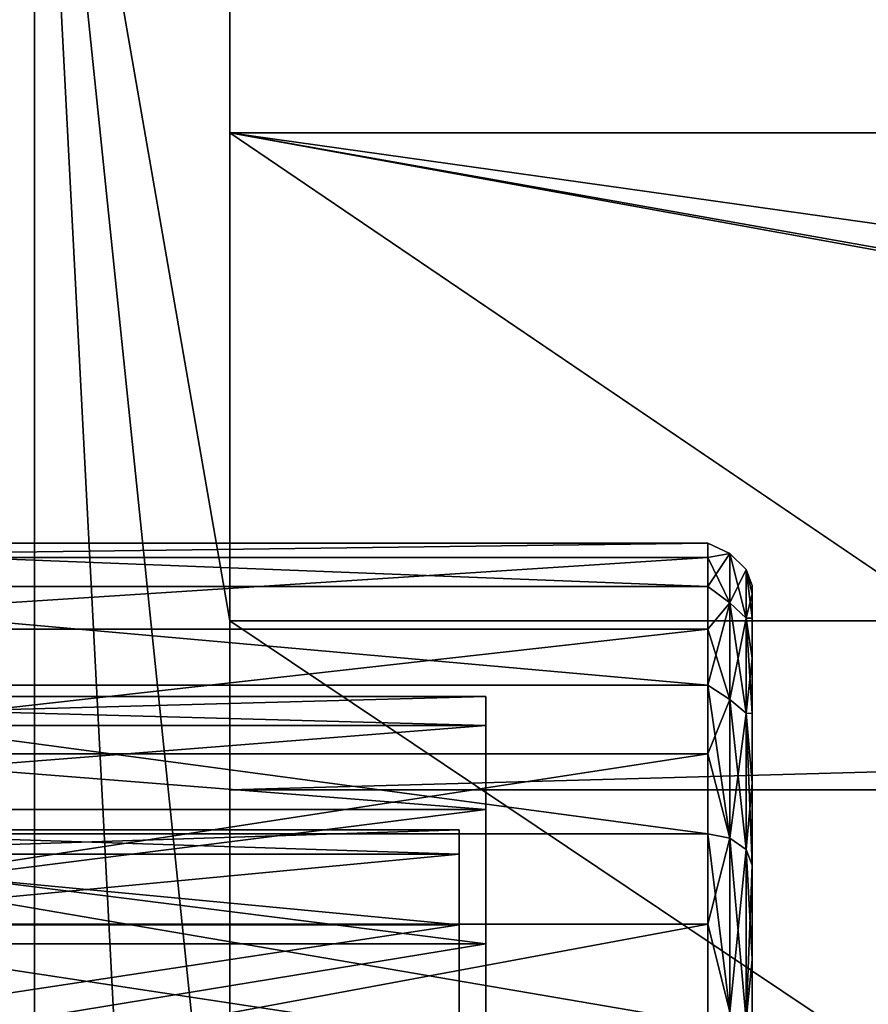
# Model space of a CAD drawing. Header units: millimetres. Extents: x -142 to 142, y -122 to 69.
# Tile 35 of 137: x -135 to -125, y 52 to 63. Entities that reach past the tile are written whole.
import ezdxf

# ---------------------------------------------------------------- set-up
doc = ezdxf.new("R2010")
doc.units = ezdxf.units.MM
doc.header["$LTSCALE"] = 65.185185
for name, color, linetype in [('12', 7, 'CONTINUOUS'), ('13', 7, 'CONTINUOUS'), ('14', 7, 'CONTINUOUS'), ('15', 7, 'CONTINUOUS'), ('16', 7, 'CONTINUOUS'), ('17', 7, 'CONTINUOUS'), ('18', 7, 'CONTINUOUS'), ('2', 7, 'CONTINUOUS'), ('25', 7, 'CONTINUOUS'), ('27', 7, 'CONTINUOUS'), ('536', 7, 'CONTINUOUS'), ('537', 7, 'CONTINUOUS'), ('538', 7, 'CONTINUOUS'), ('540', 7, 'CONTINUOUS'), ('541', 7, 'CONTINUOUS'), ('546', 7, 'CONTINUOUS'), ('547', 7, 'CONTINUOUS'), ('555', 7, 'CONTINUOUS'), ('8', 7, 'CONTINUOUS')]:
    doc.layers.add(name, color=color, linetype=linetype)

msp = doc.modelspace()

# ---------------------------------------------------------------- linework, layer by layer
at = {"layer": '12', "linetype": 'Continuous'}
for points in [[(-132.385, 56.513, 74.584), (-132.385, 64.582, 23), (-134.585, 69.161, -6.277), (-132.385, 56.513, 74.584)], [(-134.585, 47.916, 129.548), (-132.385, 47.916, 129.548), (-134.585, 69.161, -6.277), (-134.585, 47.916, 129.548)], [(-132.385, 47.916, 129.548), (-132.385, 56.513, 74.584), (-134.585, 69.161, -6.277), (-132.385, 47.916, 129.548)], [(134.585, 47.916, 129.548), (-132.385, 64.582, 23), (-76.385, 56.513, 74.584), (134.585, 47.916, 129.548)], [(-132.385, 64.582, 23), (134.585, 47.916, 129.548), (134.585, 64.582, 23), (-132.385, 64.582, 23)], [(-132.385, 64.582, 23), (-132.385, 56.513, 74.584), (-76.385, 56.513, 74.584), (-132.385, 64.582, 23)]]:
    msp.add_3dface(points, dxfattribs=at)
at = {"layer": '13', "linetype": 'Continuous'}
for points in [[(-132.385, 62.011, 25.2), (132.385, 62.011, 25.2), (-132.385, 54.611, 72.512), (-132.385, 62.011, 25.2)], [(132.385, 62.011, 25.2), (-74.185, 54.611, 72.512), (-132.385, 54.611, 72.512), (132.385, 62.011, 25.2)]]:
    msp.add_3dface(points, dxfattribs=at)
at = {"layer": '14', "linetype": 'Continuous'}
for points in [[(134.585, 27, 23), (-132.385, 27, 23), (134.585, 64.582, 23), (134.585, 27, 23)], [(-132.385, 27, 23), (-132.385, 64.582, 23), (134.585, 64.582, 23), (-132.385, 27, 23)]]:
    msp.add_3dface(points, dxfattribs=at)
at = {"layer": '15', "linetype": 'Continuous'}
for points in [[(-132.385, 62.011, 25.2), (-77.5, 24.8, 25.2), (77.5, 23.9, 25.2), (-132.385, 62.011, 25.2)], [(-132.385, 24.8, 25.2), (-77.5, 24.8, 25.2), (-132.385, 62.011, 25.2), (-132.385, 24.8, 25.2)], [(132.385, 24.8, 25.2), (132.385, 62.011, 25.2), (-132.385, 62.011, 25.2), (132.385, 24.8, 25.2)], [(77.5, 24.8, 25.2), (-132.385, 62.011, 25.2), (77.5, 23.9, 25.2), (77.5, 24.8, 25.2)], [(77.5, 24.8, 25.2), (132.385, 24.8, 25.2), (-132.385, 62.011, 25.2), (77.5, 24.8, 25.2)]]:
    msp.add_3dface(points, dxfattribs=at)
at = {"layer": '16', "linetype": 'Continuous'}
for points in [[(-134.585, 69.161, -6.277), (-132.385, 27, -136.266), (-134.585, 27, -136.266), (-134.585, 69.161, -6.277)], [(-132.385, 69.161, -6.277), (-132.385, 27, -136.266), (-134.585, 69.161, -6.277), (-132.385, 69.161, -6.277)]]:
    msp.add_3dface(points, dxfattribs=at)
at = {"layer": '17', "linetype": 'Continuous'}
for points in [[(-132.385, 19, 77.207), (-76.385, 19, 77.207), (-132.385, 56.513, 74.584), (-132.385, 19, 77.207)], [(-132.385, 56.513, 74.584), (-76.385, 19, 77.207), (-76.385, 56.513, 74.584), (-132.385, 56.513, 74.584)]]:
    msp.add_3dface(points, dxfattribs=at)
at = {"layer": '18', "linetype": 'Continuous'}
for points in [[(-74.185, 16.8, 75.155), (-132.385, 16.8, 75.155), (-74.185, 54.611, 72.512), (-74.185, 16.8, 75.155)], [(-74.185, 54.611, 72.512), (-132.385, 16.8, 75.155), (-132.385, 54.611, 72.512), (-74.185, 54.611, 72.512)]]:
    msp.add_3dface(points, dxfattribs=at)
at = {"layer": '2', "linetype": 'Continuous'}
for points in [[(-132.385, 64.582, 23), (-132.385, 27, -136.266), (-132.385, 69.161, -6.277), (-132.385, 64.582, 23)], [(-132.385, 27, 23), (-132.385, 27, -136.266), (-132.385, 64.582, 23), (-132.385, 27, 23)]]:
    msp.add_3dface(points, dxfattribs=at)
at = {"layer": '25', "linetype": 'Continuous'}
for points in [[(-134.585, 0, 134.584), (-134.585, 47.916, 129.548), (-134.585, 69.161, -6.277), (-134.585, 0, 134.584)], [(-134.585, -21.184, -134.584), (-134.585, 0, 134.584), (-134.585, 69.161, -6.277), (-134.585, -21.184, -134.584)], [(-134.585, -21.184, -134.584), (-134.585, 69.161, -6.277), (-134.585, 27, -136.266), (-134.585, -21.184, -134.584)]]:
    msp.add_3dface(points, dxfattribs=at)
at = {"layer": '27', "linetype": 'Continuous'}
for points in [[(-132.385, 24.8, 25.2), (-132.385, 62.011, 25.2), (-132.385, 54.611, 72.512), (-132.385, 24.8, 25.2)], [(-132.385, 16.8, 75.155), (-132.385, 24.8, 25.2), (-132.385, 54.611, 72.512), (-132.385, 16.8, 75.155)]]:
    msp.add_3dface(points, dxfattribs=at)
at = {"layer": '536', "linetype": 'Continuous'}
for points in [[(-139.5, 57.391, -5.146), (-127, 56.902, -7.813), (-139.5, 56.902, -7.813), (-139.5, 57.391, -5.146)], [(-127, 57.391, -5.146), (-127, 56.902, -7.813), (-139.5, 57.391, -5.146), (-127, 57.391, -5.146)], [(-127, 57.227, -2.439), (-127, 57.391, -5.146), (-139.5, 57.227, -2.439), (-127, 57.227, -2.439)], [(-139.5, 57.227, -2.439), (-127, 57.391, -5.146), (-139.5, 57.391, -5.146), (-139.5, 57.227, -2.439)], [(-139.5, 56.42, 0.151), (-127, 57.227, -2.439), (-139.5, 57.227, -2.439), (-139.5, 56.42, 0.151)], [(-127, 56.42, 0.151), (-127, 57.227, -2.439), (-139.5, 56.42, 0.151), (-127, 56.42, 0.151)], [(-127, 56.902, -7.813), (-127, 55.789, -10.287), (-139.5, 56.902, -7.813), (-127, 56.902, -7.813)], [(-139.5, 56.902, -7.813), (-127, 55.789, -10.287), (-139.5, 55.789, -10.287), (-139.5, 56.902, -7.813)], [(-139.5, 55.017, 2.471), (-127, 56.42, 0.151), (-139.5, 56.42, 0.151), (-139.5, 55.017, 2.471)], [(-127, 55.017, 2.471), (-127, 56.42, 0.151), (-139.5, 55.017, 2.471), (-127, 55.017, 2.471)], [(-127, 55.789, -10.287), (-127, 54.116, -12.422), (-139.5, 55.789, -10.287), (-127, 55.789, -10.287)], [(-139.5, 55.789, -10.287), (-127, 54.116, -12.422), (-139.5, 54.116, -12.422), (-139.5, 55.789, -10.287)], [(-139.5, 53.099, 4.389), (-127, 55.017, 2.471), (-139.5, 55.017, 2.471), (-139.5, 53.099, 4.389)], [(-127, 53.099, 4.389), (-127, 55.017, 2.471), (-139.5, 53.099, 4.389), (-127, 53.099, 4.389)], [(-139.5, 50.779, 5.792), (-127, 53.099, 4.389), (-139.5, 53.099, 4.389), (-139.5, 50.779, 5.792)], [(-127, 50.779, 5.792), (-127, 53.099, 4.389), (-139.5, 50.779, 5.792), (-127, 50.779, 5.792)]]:
    msp.add_3dface(points, dxfattribs=at)
at = {"layer": '537', "linetype": 'Continuous'}
for points in [[(-126.5, 46.161, 6.283), (-126.5, 44.758, 6.191), (-126.5, 56.911, -4.467), (-126.5, 46.161, 6.283)], [(-126.5, 56.911, -4.467), (-126.5, 44.758, 6.191), (-126.5, 56.819, -5.87), (-126.5, 56.911, -4.467)], [(-126.5, 56.819, -3.064), (-126.5, 46.161, 6.283), (-126.5, 56.911, -4.467), (-126.5, 56.819, -3.064)], [(-126.5, 44.758, 6.191), (-126.5, 43.379, 5.917), (-126.5, 56.819, -5.87), (-126.5, 44.758, 6.191)], [(-126.5, 56.819, -5.87), (-126.5, 43.379, 5.917), (-126.5, 56.545, -7.249), (-126.5, 56.819, -5.87)], [(-126.5, 47.564, 6.191), (-126.5, 46.161, 6.283), (-126.5, 56.819, -3.064), (-126.5, 47.564, 6.191)], [(-126.5, 56.545, -1.685), (-126.5, 47.564, 6.191), (-126.5, 56.819, -3.064), (-126.5, 56.545, -1.685)], [(-126.5, 43.379, 5.917), (-126.5, 49.874, -0.754), (-126.5, 56.545, -7.249), (-126.5, 43.379, 5.917)], [(-126.5, 50.839, -2.083), (-126.5, 51.347, -3.645), (-126.5, 56.545, -7.249), (-126.5, 50.839, -2.083)], [(-126.5, 56.545, -7.249), (-126.5, 51.347, -3.645), (-126.5, 56.093, -8.581), (-126.5, 56.545, -7.249)], [(-126.5, 49.874, -0.754), (-126.5, 50.839, -2.083), (-126.5, 56.545, -7.249), (-126.5, 49.874, -0.754)], [(-126.5, 48.943, 5.917), (-126.5, 47.564, 6.191), (-126.5, 56.545, -1.685), (-126.5, 48.943, 5.917)], [(-126.5, 56.093, -0.353), (-126.5, 48.943, 5.917), (-126.5, 56.545, -1.685), (-126.5, 56.093, -0.353)], [(-126.5, 51.347, -3.645), (-126.5, 51.347, -5.288), (-126.5, 56.093, -8.581), (-126.5, 51.347, -3.645)], [(-126.5, 56.093, -8.581), (-126.5, 51.347, -5.288), (-126.5, 55.471, -9.842), (-126.5, 56.093, -8.581)], [(-126.5, 55.471, 0.908), (-126.5, 50.275, 5.465), (-126.5, 56.093, -0.353), (-126.5, 55.471, 0.908)], [(-126.5, 50.275, 5.465), (-126.5, 48.943, 5.917), (-126.5, 56.093, -0.353), (-126.5, 50.275, 5.465)], [(-126.5, 51.347, -5.288), (-126.5, 50.839, -6.85), (-126.5, 55.471, -9.842), (-126.5, 51.347, -5.288)], [(-126.5, 55.471, -9.842), (-126.5, 50.839, -6.85), (-126.5, 54.69, -11.011), (-126.5, 55.471, -9.842)], [(-126.5, 54.69, 2.078), (-126.5, 51.536, 4.843), (-126.5, 55.471, 0.908), (-126.5, 54.69, 2.078)], [(-126.5, 51.536, 4.843), (-126.5, 50.275, 5.465), (-126.5, 55.471, 0.908), (-126.5, 51.536, 4.843)], [(-126.5, 50.839, -6.85), (-126.5, 49.874, -8.179), (-126.5, 54.69, -11.011), (-126.5, 50.839, -6.85)], [(-126.5, 54.69, -11.011), (-126.5, 49.874, -8.179), (-126.5, 53.763, -12.068), (-126.5, 54.69, -11.011)], [(-126.5, 52.706, 4.062), (-126.5, 51.536, 4.843), (-126.5, 54.69, 2.078), (-126.5, 52.706, 4.062)], [(-126.5, 53.763, 3.135), (-126.5, 52.706, 4.062), (-126.5, 54.69, 2.078), (-126.5, 53.763, 3.135)], [(-126.5, 49.874, -8.179), (-126.5, 48.545, -9.144), (-126.5, 53.763, -12.068), (-126.5, 49.874, -8.179)], [(-126.5, 53.763, -12.068), (-126.5, 48.545, -9.144), (-126.5, 52.706, -12.995), (-126.5, 53.763, -12.068)], [(-126.5, 52.706, -12.995), (-126.5, 48.545, -9.144), (-126.5, 51.537, -13.776), (-126.5, 52.706, -12.995)]]:
    msp.add_3dface(points, dxfattribs=at)
at = {"layer": '538', "linetype": 'Continuous'}
for points in [[(-141.5, 55.338, -2.008), (-141.5, 55.661, -4.467), (-129.5, 55.338, -2.008), (-141.5, 55.338, -2.008)], [(-129.5, 55.338, -2.008), (-141.5, 55.661, -4.467), (-129.5, 55.661, -4.467), (-129.5, 55.338, -2.008)], [(-129.5, 55.661, -4.467), (-141.5, 55.338, -6.925), (-129.5, 55.338, -6.925), (-129.5, 55.661, -4.467)], [(-141.5, 55.661, -4.467), (-141.5, 55.338, -6.925), (-129.5, 55.661, -4.467), (-141.5, 55.661, -4.467)], [(-141.5, 54.389, 0.283), (-141.5, 55.338, -2.008), (-129.5, 54.389, 0.283), (-141.5, 54.389, 0.283)], [(-129.5, 54.389, 0.283), (-141.5, 55.338, -2.008), (-129.5, 55.338, -2.008), (-129.5, 54.389, 0.283)], [(-129.5, 55.338, -6.925), (-141.5, 54.389, -9.217), (-129.5, 54.389, -9.217), (-129.5, 55.338, -6.925)], [(-141.5, 55.338, -6.925), (-141.5, 54.389, -9.217), (-129.5, 55.338, -6.925), (-141.5, 55.338, -6.925)], [(-129.5, 54.389, -9.217), (-141.5, 52.879, -11.184), (-129.5, 52.879, -11.184), (-129.5, 54.389, -9.217)], [(-141.5, 54.389, -9.217), (-141.5, 52.879, -11.184), (-129.5, 54.389, -9.217), (-141.5, 54.389, -9.217)], [(-129.5, 52.879, 2.251), (-141.5, 54.389, 0.283), (-129.5, 54.389, 0.283), (-129.5, 52.879, 2.251)], [(-141.5, 52.879, 2.251), (-141.5, 54.389, 0.283), (-129.5, 52.879, 2.251), (-141.5, 52.879, 2.251)], [(-141.5, 50.911, 3.761), (-141.5, 52.879, 2.251), (-129.5, 50.911, 3.761), (-141.5, 50.911, 3.761)], [(-129.5, 50.911, 3.761), (-141.5, 52.879, 2.251), (-129.5, 52.879, 2.251), (-129.5, 50.911, 3.761)]]:
    msp.add_3dface(points, dxfattribs=at)
at = {"layer": '540', "linetype": 'Continuous'}
for points in [[(-139.5, 54.116, -12.422), (-127, 54.116, -12.422), (-127, 51.981, -14.094), (-139.5, 54.116, -12.422)], [(-139.5, 54.116, -12.422), (-127, 51.981, -14.094), (-139.5, 51.981, -14.094), (-139.5, 54.116, -12.422)]]:
    msp.add_3dface(points, dxfattribs=at)
at = {"layer": '541', "linetype": 'Continuous'}
for points in [[(-129.5, 52.879, -11.184), (-141.5, 50.911, -12.694), (-129.5, 50.911, -12.694), (-129.5, 52.879, -11.184)], [(-129.5, 52.879, -11.184), (-141.5, 52.879, -11.184), (-141.5, 50.911, -12.694), (-129.5, 52.879, -11.184)]]:
    msp.add_3dface(points, dxfattribs=at)
at = {"layer": '546', "linetype": 'Continuous'}
for points in [[(-127, 56.902, -7.813), (-127, 57.391, -5.146), (-126.75, 57.274, -5.719), (-127, 56.902, -7.813)], [(-127, 57.391, -5.146), (-127, 57.227, -2.439), (-126.75, 57.274, -3.214), (-127, 57.391, -5.146)], [(-127, 57.391, -5.146), (-126.75, 57.274, -3.214), (-126.75, 57.274, -5.719), (-127, 57.391, -5.146)], [(-127, 56.902, -7.813), (-126.75, 57.274, -5.719), (-126.75, 56.717, -8.16), (-127, 56.902, -7.813)], [(-127, 57.227, -2.439), (-126.75, 56.717, -0.773), (-126.75, 57.274, -3.214), (-127, 57.227, -2.439)], [(-127, 57.227, -2.439), (-127, 56.42, 0.151), (-126.75, 56.717, -0.773), (-127, 57.227, -2.439)], [(-126.75, 57.274, -3.214), (-126.567, 57.092, -5.698), (-126.75, 57.274, -5.719), (-126.75, 57.274, -3.214)], [(-126.75, 57.274, -5.719), (-126.567, 56.544, -8.1), (-126.75, 56.717, -8.16), (-126.75, 57.274, -5.719)], [(-126.567, 57.092, -3.235), (-126.567, 57.092, -5.698), (-126.75, 57.274, -3.214), (-126.567, 57.092, -3.235)], [(-126.75, 56.717, -0.773), (-126.567, 57.092, -3.235), (-126.75, 57.274, -3.214), (-126.75, 56.717, -0.773)], [(-126.567, 57.092, -5.698), (-126.567, 56.544, -8.1), (-126.75, 57.274, -5.719), (-126.567, 57.092, -5.698)], [(-126.567, 56.544, -0.834), (-126.567, 57.092, -3.235), (-126.75, 56.717, -0.773), (-126.567, 56.544, -0.834)], [(-126.5, 56.819, -3.064), (-126.5, 56.911, -4.467), (-126.567, 57.092, -3.235), (-126.5, 56.819, -3.064)], [(-126.567, 56.544, -0.834), (-126.5, 56.819, -3.064), (-126.567, 57.092, -3.235), (-126.567, 56.544, -0.834)], [(-126.5, 56.911, -4.467), (-126.5, 56.819, -5.87), (-126.567, 57.092, -5.698), (-126.5, 56.911, -4.467)], [(-126.567, 57.092, -3.235), (-126.5, 56.911, -4.467), (-126.567, 57.092, -5.698), (-126.567, 57.092, -3.235)], [(-126.5, 56.819, -5.87), (-126.5, 56.545, -7.249), (-126.567, 57.092, -5.698), (-126.5, 56.819, -5.87)], [(-126.567, 57.092, -5.698), (-126.5, 56.545, -7.249), (-126.567, 56.544, -8.1), (-126.567, 57.092, -5.698)], [(-127, 55.789, -10.287), (-127, 56.902, -7.813), (-126.75, 56.717, -8.16), (-127, 55.789, -10.287)], [(-126.5, 56.545, -1.685), (-126.5, 56.819, -3.064), (-126.567, 56.544, -0.834), (-126.5, 56.545, -1.685)], [(-127, 56.42, 0.151), (-126.75, 55.63, 1.483), (-126.75, 56.717, -0.773), (-127, 56.42, 0.151)], [(-127, 55.789, -10.287), (-126.75, 56.717, -8.16), (-126.75, 55.63, -10.416), (-127, 55.789, -10.287)], [(-126.567, 56.544, -8.1), (-126.567, 55.475, -10.319), (-126.75, 56.717, -8.16), (-126.567, 56.544, -8.1)], [(-126.75, 55.63, 1.483), (-126.567, 56.544, -0.834), (-126.75, 56.717, -0.773), (-126.75, 55.63, 1.483)], [(-126.75, 56.717, -8.16), (-126.567, 55.475, -10.319), (-126.75, 55.63, -10.416), (-126.75, 56.717, -8.16)], [(-126.567, 55.475, 1.386), (-126.567, 56.544, -0.834), (-126.75, 55.63, 1.483), (-126.567, 55.475, 1.386)], [(-126.5, 56.093, -0.353), (-126.5, 56.545, -1.685), (-126.567, 56.544, -0.834), (-126.5, 56.093, -0.353)], [(-126.5, 56.545, -7.249), (-126.5, 56.093, -8.581), (-126.567, 56.544, -8.1), (-126.5, 56.545, -7.249)], [(-126.567, 55.475, 1.386), (-126.5, 56.093, -0.353), (-126.567, 56.544, -0.834), (-126.567, 55.475, 1.386)], [(-126.567, 56.544, -8.1), (-126.5, 55.471, -9.842), (-126.567, 55.475, -10.319), (-126.567, 56.544, -8.1)], [(-126.5, 56.093, -8.581), (-126.5, 55.471, -9.842), (-126.567, 56.544, -8.1), (-126.5, 56.093, -8.581)], [(-127, 56.42, 0.151), (-127, 55.017, 2.471), (-126.75, 55.63, 1.483), (-127, 56.42, 0.151)], [(-126.5, 55.471, 0.908), (-126.5, 56.093, -0.353), (-126.567, 55.475, 1.386), (-126.5, 55.471, 0.908)], [(-127, 54.116, -12.422), (-127, 55.789, -10.287), (-126.75, 54.069, -12.374), (-127, 54.116, -12.422)], [(-127, 55.789, -10.287), (-126.75, 55.63, -10.416), (-126.75, 54.069, -12.374), (-127, 55.789, -10.287)], [(-127, 55.017, 2.471), (-126.75, 54.069, 3.441), (-126.75, 55.63, 1.483), (-127, 55.017, 2.471)], [(-126.75, 54.069, 3.441), (-126.567, 55.475, 1.386), (-126.75, 55.63, 1.483), (-126.75, 54.069, 3.441)], [(-126.567, 55.475, -10.319), (-126.567, 53.94, -12.245), (-126.75, 55.63, -10.416), (-126.567, 55.475, -10.319)], [(-126.75, 55.63, -10.416), (-126.567, 53.94, -12.245), (-126.75, 54.069, -12.374), (-126.75, 55.63, -10.416)], [(-126.567, 53.94, 3.312), (-126.567, 55.475, 1.386), (-126.75, 54.069, 3.441), (-126.567, 53.94, 3.312)], [(-126.5, 54.69, 2.078), (-126.5, 55.471, 0.908), (-126.567, 55.475, 1.386), (-126.5, 54.69, 2.078)], [(-126.567, 53.94, 3.312), (-126.5, 54.69, 2.078), (-126.567, 55.475, 1.386), (-126.567, 53.94, 3.312)], [(-126.567, 55.475, -10.319), (-126.5, 53.763, -12.068), (-126.567, 53.94, -12.245), (-126.567, 55.475, -10.319)], [(-126.5, 54.69, -11.011), (-126.5, 53.763, -12.068), (-126.567, 55.475, -10.319), (-126.5, 54.69, -11.011)], [(-126.5, 55.471, -9.842), (-126.5, 54.69, -11.011), (-126.567, 55.475, -10.319), (-126.5, 55.471, -9.842)], [(-127, 55.017, 2.471), (-127, 53.099, 4.389), (-126.75, 54.069, 3.441), (-127, 55.017, 2.471)], [(-126.5, 53.763, 3.135), (-126.5, 54.69, 2.078), (-126.567, 53.94, 3.312), (-126.5, 53.763, 3.135)], [(-127, 53.099, 4.389), (-126.75, 52.111, 5.002), (-126.75, 54.069, 3.441), (-127, 53.099, 4.389)], [(-126.75, 52.111, 5.002), (-126.567, 53.94, 3.312), (-126.75, 54.069, 3.441), (-126.75, 52.111, 5.002)], [(-126.567, 52.014, 4.847), (-126.567, 53.94, 3.312), (-126.75, 52.111, 5.002), (-126.567, 52.014, 4.847)], [(-126.567, 52.014, 4.847), (-126.5, 53.763, 3.135), (-126.567, 53.94, 3.312), (-126.567, 52.014, 4.847)], [(-126.5, 52.706, 4.062), (-126.5, 53.763, 3.135), (-126.567, 52.014, 4.847), (-126.5, 52.706, 4.062)], [(-127, 53.099, 4.389), (-127, 50.779, 5.792), (-126.75, 52.111, 5.002), (-127, 53.099, 4.389)], [(-126.5, 51.536, 4.843), (-126.5, 52.706, 4.062), (-126.567, 52.014, 4.847), (-126.5, 51.536, 4.843)]]:
    msp.add_3dface(points, dxfattribs=at)
at = {"layer": '547', "linetype": 'Continuous'}
for points in [[(-127, 54.116, -12.422), (-126.75, 54.069, -12.374), (-126.75, 52.111, -13.936), (-127, 54.116, -12.422)], [(-127, 51.981, -14.094), (-127, 54.116, -12.422), (-126.75, 52.111, -13.936), (-127, 51.981, -14.094)], [(-126.75, 54.069, -12.374), (-126.567, 53.94, -12.245), (-126.567, 52.014, -13.781), (-126.75, 54.069, -12.374)], [(-126.75, 54.069, -12.374), (-126.567, 52.014, -13.781), (-126.75, 52.111, -13.936), (-126.75, 54.069, -12.374)], [(-126.5, 53.763, -12.068), (-126.5, 52.706, -12.995), (-126.567, 53.94, -12.245), (-126.5, 53.763, -12.068)], [(-126.567, 53.94, -12.245), (-126.5, 52.706, -12.995), (-126.567, 52.014, -13.781), (-126.567, 53.94, -12.245)], [(-126.5, 52.706, -12.995), (-126.5, 51.537, -13.776), (-126.567, 52.014, -13.781), (-126.5, 52.706, -12.995)]]:
    msp.add_3dface(points, dxfattribs=at)
at = {"layer": '555', "linetype": 'Continuous'}
for points in [[(-129.8, 54.161, -4.467), (-129.8, 53.889, -6.537), (-138.2, 54.161, -4.467), (-129.8, 54.161, -4.467)], [(-138.2, 54.161, -4.467), (-129.8, 53.889, -6.537), (-138.2, 53.889, -6.537), (-138.2, 54.161, -4.467)], [(-138.2, 53.889, -2.396), (-129.8, 54.161, -4.467), (-138.2, 54.161, -4.467), (-138.2, 53.889, -2.396)], [(-129.8, 53.889, -2.396), (-129.8, 54.161, -4.467), (-138.2, 53.889, -2.396), (-129.8, 53.889, -2.396)], [(-138.2, 53.889, -6.537), (-129.8, 53.09, -8.467), (-138.2, 53.09, -8.467), (-138.2, 53.889, -6.537)], [(-138.2, 53.09, -0.467), (-129.8, 53.889, -2.396), (-138.2, 53.889, -2.396), (-138.2, 53.09, -0.467)], [(-129.8, 53.09, -0.467), (-129.8, 53.889, -2.396), (-138.2, 53.09, -0.467), (-129.8, 53.09, -0.467)], [(-129.8, 53.889, -6.537), (-129.8, 53.09, -8.467), (-138.2, 53.889, -6.537), (-129.8, 53.889, -6.537)], [(-138.2, 51.818, 1.19), (-129.8, 53.09, -0.467), (-138.2, 53.09, -0.467), (-138.2, 51.818, 1.19)], [(-129.8, 51.818, 1.19), (-129.8, 53.09, -0.467), (-138.2, 51.818, 1.19), (-129.8, 51.818, 1.19)], [(-129.8, 53.09, -8.467), (-129.8, 51.818, -10.123), (-138.2, 53.09, -8.467), (-129.8, 53.09, -8.467)], [(-138.2, 53.09, -8.467), (-129.8, 51.818, -10.123), (-138.2, 51.818, -10.123), (-138.2, 53.09, -8.467)]]:
    msp.add_3dface(points, dxfattribs=at)
at = {"layer": '8', "linetype": 'Continuous'}
msp.add_3dface([(-132.385, 47.916, 129.548), (-132.385, 19, 77.207), (-132.385, 56.513, 74.584), (-132.385, 47.916, 129.548)], dxfattribs=at)

doc.saveas('drawing.dxf')
